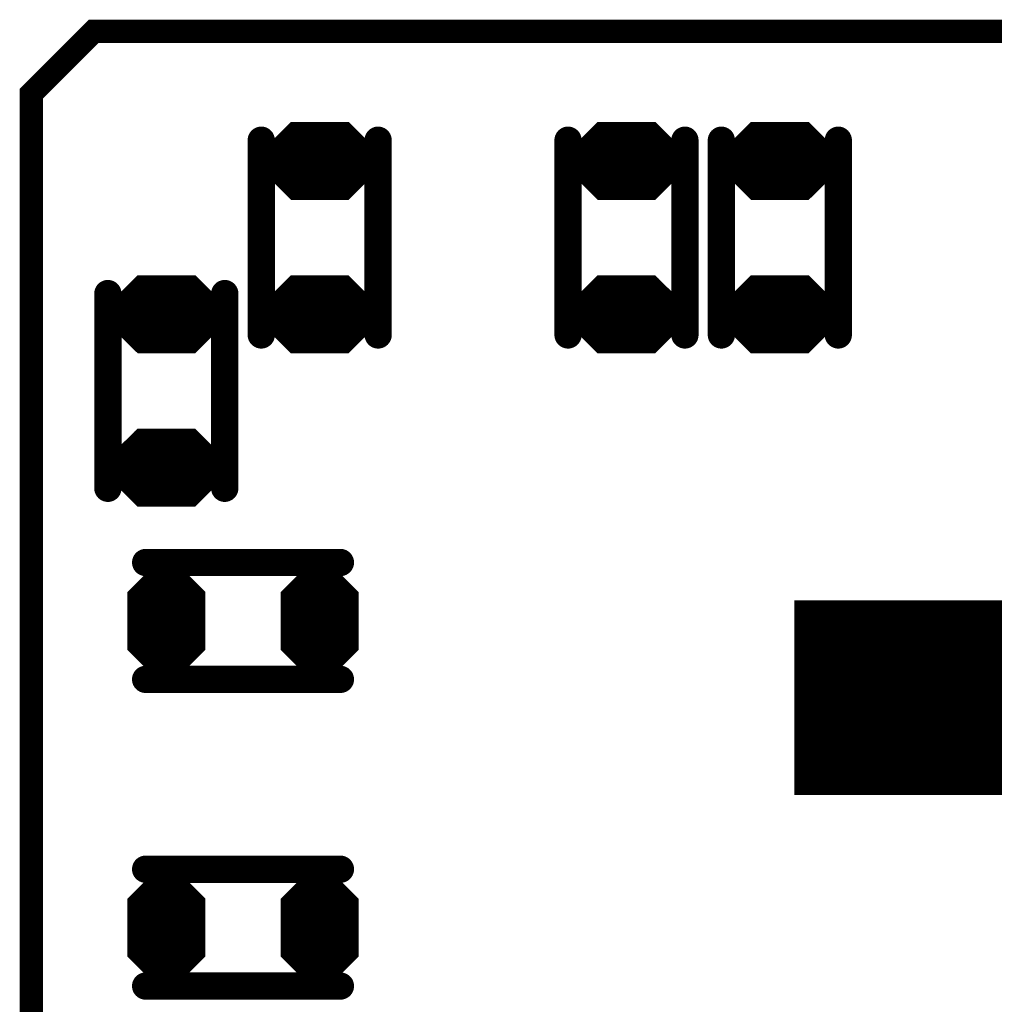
# Model space of a CAD drawing. Extents: x 0 to 8.86, y -3.29 to 6.3.
# Tile 52 of 129: x 7.06 to 7.31, y 1.91 to 2.16. Entities that reach past the tile are written whole.
import ezdxf

# ---------------------------------------------------------------- set-up
doc = ezdxf.new("R2010")
doc.units = 0
doc.layers.get('0').update_dxf_attribs({"color": 3, "linetype": 'CONTINUOUS'})

# ---------------------------------------------------------------- blocks, each defined once
blk = doc.blocks.new('PAD_R1')
at = {"const_width": 0.5}
blk.add_lwpolyline([(0.25, 0, 1), (-0.25, 0, 1)], format="xyb", close=True, dxfattribs=at)

msp = doc.modelspace()

# ---------------------------------------------------------------- linework, layer by layer
for p, q in [((7.11797, 2.12703), (7.12532, 2.13437)), ((7.13975, 2.13437), (7.1471, 2.12703)), ((7.19671, 2.12703), (7.20406, 2.13437)), ((7.21849, 2.13437), (7.22584, 2.12703)), ((7.23608, 2.12703), (7.24343, 2.13437)), ((7.25786, 2.13437), (7.26521, 2.12703)), ((7.11797, 2.12703), (7.1471, 2.12703)), ((7.19671, 2.12703), (7.22584, 2.12703)), ((7.23608, 2.12703), (7.26521, 2.12703)), ((7.11797, 2.12273), (7.1471, 2.12273)), ((7.11797, 2.12273), (7.12532, 2.11537)), ((7.13975, 2.11537), (7.1471, 2.12273)), ((7.19671, 2.12273), (7.22584, 2.12273)), ((7.19671, 2.12273), (7.20406, 2.11537)), ((7.21849, 2.11537), (7.22584, 2.12273)), ((7.23608, 2.12273), (7.26521, 2.12273)), ((7.23608, 2.12273), (7.24343, 2.11537)), ((7.25786, 2.11537), (7.26521, 2.12273)), ((7.0786, 2.08766), (7.08595, 2.09501)), ((7.10038, 2.09501), (7.10773, 2.08766)), ((7.11793, 2.08766), (7.12528, 2.09501)), ((7.13971, 2.09501), (7.14706, 2.08766)), ((7.19667, 2.08766), (7.20402, 2.09501)), ((7.21845, 2.09501), (7.2258, 2.08766)), ((7.23604, 2.08766), (7.24339, 2.09501)), ((7.25782, 2.09501), (7.26517, 2.08766)), ((7.0786, 2.08766), (7.10773, 2.08766)), ((7.11793, 2.08766), (7.14706, 2.08766)), ((7.19667, 2.08766), (7.2258, 2.08766)), ((7.23604, 2.08766), (7.26517, 2.08766)), ((7.0786, 2.08336), (7.10773, 2.08336)), ((7.0786, 2.08336), (7.08595, 2.07601)), ((7.10038, 2.07601), (7.10773, 2.08336)), ((7.11793, 2.08336), (7.14706, 2.08336)), ((7.11793, 2.08336), (7.12528, 2.07601)), ((7.13971, 2.07601), (7.14706, 2.08336)), ((7.19667, 2.08336), (7.2258, 2.08336)), ((7.19667, 2.08336), (7.20402, 2.07601)), ((7.21845, 2.07601), (7.2258, 2.08336)), ((7.23604, 2.08336), (7.26517, 2.08336)), ((7.23604, 2.08336), (7.24339, 2.07601)), ((7.25782, 2.07601), (7.26517, 2.08336)), ((7.07856, 2.04829), (7.08591, 2.05564)), ((7.10034, 2.05564), (7.10769, 2.04829)), ((7.07856, 2.04829), (7.10769, 2.04829)), ((7.07856, 2.04399), (7.10769, 2.04399)), ((7.07856, 2.04399), (7.08591, 2.03664)), ((7.10034, 2.03664), (7.10769, 2.04399)), ((7.08436, 2.01471), (7.09171, 2.02206)), ((7.09459, 2.02206), (7.10194, 2.01471)), ((7.12372, 2.01467), (7.13107, 2.02202)), ((7.13395, 2.02202), (7.1413, 2.01467)), ((7.08436, 2.01471), (7.10194, 2.01471)), ((7.12372, 2.01467), (7.1413, 2.01467)), ((7.08436, 1.99887), (7.10194, 1.99887)), ((7.08436, 1.99887), (7.09171, 1.99152)), ((7.09459, 1.99152), (7.10194, 1.99887)), ((7.12372, 1.99883), (7.1413, 1.99883)), ((7.12372, 1.99883), (7.13107, 1.99148)), ((7.13395, 1.99148), (7.1413, 1.99883)), ((7.08436, 1.93597), (7.09171, 1.94332)), ((7.09459, 1.94332), (7.10194, 1.93597)), ((7.12372, 1.93593), (7.13107, 1.94328)), ((7.13395, 1.94328), (7.1413, 1.93593)), ((7.08436, 1.93597), (7.10194, 1.93597)), ((7.12372, 1.93593), (7.1413, 1.93593)), ((7.08436, 1.92013), (7.10194, 1.92013)), ((7.08436, 1.92013), (7.09171, 1.91278)), ((7.09459, 1.91278), (7.10194, 1.92013)), ((7.12372, 1.92009), (7.1413, 1.92009)), ((7.12372, 1.92009), (7.13107, 1.91274)), ((7.13395, 1.91274), (7.1413, 1.92009))]:
    msp.add_line(p, q)
for points, const_width in [([(7.0885, 2.15813), (7.7715, 2.15813), (7.7995, 2.13013), (7.7995, 1.38913), (7.7815, 1.37113), (7.0795, 1.37113), (7.0585, 1.39213), (7.0585, 2.14213), (7.0745, 2.15813)], 0.006), ([(7.13954, 2.13387), (7.1473, 2.12611), (7.1473, 2.12364), (7.13954, 2.11588), (7.12553, 2.11588), (7.11776, 2.12364), (7.11776, 2.12611), (7.12553, 2.13387)], 0.002), ([(7.21828, 2.13387), (7.22604, 2.12611), (7.22604, 2.12364), (7.21828, 2.11588), (7.20427, 2.11588), (7.19651, 2.12364), (7.19651, 2.12611), (7.20427, 2.13387)], 0.002), ([(7.25765, 2.13387), (7.26541, 2.12611), (7.26541, 2.12364), (7.25765, 2.11588), (7.24364, 2.11588), (7.23588, 2.12364), (7.23588, 2.12611), (7.24364, 2.13387)], 0.002), ([(7.10017, 2.09451), (7.10793, 2.08674), (7.10793, 2.08427), (7.10017, 2.07651), (7.08616, 2.07651), (7.07839, 2.08427), (7.07839, 2.08674), (7.08616, 2.09451)], 0.002), ([(7.1395, 2.09451), (7.14726, 2.08675), (7.14726, 2.08428), (7.1395, 2.07651), (7.12549, 2.07651), (7.11772, 2.08428), (7.11772, 2.08675), (7.12549, 2.09451)], 0.002), ([(7.21824, 2.09451), (7.226, 2.08675), (7.226, 2.08428), (7.21824, 2.07651), (7.20423, 2.07651), (7.19646, 2.08428), (7.19646, 2.08675), (7.20423, 2.09451)], 0.002), ([(7.25761, 2.09451), (7.26538, 2.08675), (7.26538, 2.08428), (7.25761, 2.07651), (7.2436, 2.07651), (7.23584, 2.08428), (7.23584, 2.08675), (7.2436, 2.09451)], 0.002), ([(7.10013, 2.05514), (7.10789, 2.04738), (7.10789, 2.04491), (7.10013, 2.03714), (7.08612, 2.03714), (7.07836, 2.04491), (7.07836, 2.04738), (7.08612, 2.05514)], 0.002), ([(7.09439, 2.02156), (7.10215, 2.0138), (7.10215, 1.99978), (7.09439, 1.99202), (7.09191, 1.99202), (7.08415, 1.99978), (7.08415, 2.0138), (7.09191, 2.02156)], 0.002), ([(7.13375, 2.02152), (7.14151, 2.01376), (7.14151, 1.99974), (7.13375, 1.99198), (7.13127, 1.99198), (7.12351, 1.99974), (7.12351, 2.01376), (7.13127, 2.02152)], 0.002), ([(7.09439, 1.94282), (7.10215, 1.93506), (7.10215, 1.92104), (7.09439, 1.91328), (7.09191, 1.91328), (7.08415, 1.92104), (7.08415, 1.93506), (7.09191, 1.94282)], 0.002), ([(7.13375, 1.94278), (7.14151, 1.93502), (7.14151, 1.921), (7.13375, 1.91324), (7.13127, 1.91324), (7.12351, 1.921), (7.12351, 1.93502), (7.13127, 1.94278)], 0.002)]:
    msp.add_lwpolyline(points, close=True, dxfattribs=dict(const_width=const_width))
for points, const_width in [([(7.11751, 2.08019), (7.11751, 2.13019)], 0.007), ([(7.11751, 2.08019), (7.11751, 2.13019)], 0.007), ([(7.12039, 2.12803), (7.12574, 2.13338), (7.13933, 2.13338), (7.14468, 2.12803)], 0.003), ([(7.12615, 2.13237), (7.13892, 2.13237)], 0.005), ([(7.14751, 2.08019), (7.14751, 2.13019)], 0.007), ([(7.14751, 2.08019), (7.14751, 2.13019)], 0.007), ([(7.19626, 2.08019), (7.19626, 2.13019)], 0.007), ([(7.19626, 2.08019), (7.19626, 2.13019)], 0.007), ([(7.19913, 2.12803), (7.20448, 2.13338), (7.21807, 2.13338), (7.22342, 2.12803)], 0.003), ([(7.20489, 2.13237), (7.21766, 2.13237)], 0.005), ([(7.22626, 2.08019), (7.22626, 2.13019)], 0.007), ([(7.22626, 2.08019), (7.22626, 2.13019)], 0.007), ([(7.23562, 2.08019), (7.23562, 2.13019)], 0.007), ([(7.23562, 2.08019), (7.23562, 2.13019)], 0.007), ([(7.2385, 2.12803), (7.24385, 2.13338), (7.25744, 2.13338), (7.26279, 2.12803)], 0.003), ([(7.24426, 2.13237), (7.25703, 2.13237)], 0.005), ([(7.26563, 2.08019), (7.26563, 2.13019)], 0.007), ([(7.26563, 2.08019), (7.26563, 2.13019)], 0.007), ([(7.1228, 2.12902), (7.14227, 2.12902)], 0.005), ([(7.20154, 2.12902), (7.22101, 2.12902)], 0.005), ([(7.24091, 2.12902), (7.26038, 2.12902)], 0.005), ([(7.12039, 2.12803), (7.14468, 2.12803)], 0.003), ([(7.19913, 2.12803), (7.22342, 2.12803)], 0.003), ([(7.2385, 2.12803), (7.26279, 2.12803)], 0.003), ([(7.11676, 2.12472), (7.1483, 2.12472)], 0.003), ([(7.11676, 2.12553), (7.1483, 2.12553)], 0.002), ([(7.11976, 2.12653), (7.1453, 2.12653)], 0.002), ([(7.19551, 2.12472), (7.22704, 2.12472)], 0.003), ([(7.19551, 2.12553), (7.22704, 2.12553)], 0.002), ([(7.19851, 2.12653), (7.22404, 2.12653)], 0.002), ([(7.23488, 2.12472), (7.26641, 2.12472)], 0.003), ([(7.23488, 2.12553), (7.26641, 2.12553)], 0.002), ([(7.23787, 2.12653), (7.26341, 2.12653)], 0.002), ([(7.11976, 2.12323), (7.1453, 2.12323)], 0.002), ([(7.19851, 2.12323), (7.22404, 2.12323)], 0.002), ([(7.23787, 2.12323), (7.26341, 2.12323)], 0.002), ([(7.11918, 2.12223), (7.14589, 2.12223)], 0.002), ([(7.11918, 2.12223), (7.12553, 2.11588)], 0.002), ([(7.12159, 2.12122), (7.14348, 2.12122)], 0.004), ([(7.12159, 2.12122), (7.12594, 2.11688)], 0.004), ([(7.1228, 2.12072), (7.14227, 2.12072)], 0.005), ([(7.13913, 2.11688), (7.14348, 2.12122)], 0.004), ([(7.13954, 2.11588), (7.14589, 2.12223)], 0.002), ([(7.19792, 2.12223), (7.22463, 2.12223)], 0.002), ([(7.19792, 2.12223), (7.20427, 2.11588)], 0.002), ([(7.20033, 2.12122), (7.22222, 2.12122)], 0.004), ([(7.20033, 2.12122), (7.20468, 2.11688)], 0.004), ([(7.20154, 2.12072), (7.22101, 2.12072)], 0.005), ([(7.21787, 2.11688), (7.22222, 2.12122)], 0.004), ([(7.21828, 2.11588), (7.22463, 2.12223)], 0.002), ([(7.23729, 2.12223), (7.264, 2.12223)], 0.002), ([(7.23729, 2.12223), (7.24364, 2.11588)], 0.002), ([(7.2397, 2.12122), (7.26159, 2.12122)], 0.004), ([(7.2397, 2.12122), (7.24405, 2.11688)], 0.004), ([(7.24091, 2.12072), (7.26038, 2.12072)], 0.005), ([(7.25724, 2.11688), (7.26159, 2.12122)], 0.004), ([(7.25765, 2.11588), (7.264, 2.12223)], 0.002), ([(7.12615, 2.11738), (7.13892, 2.11738)], 0.005), ([(7.12594, 2.11688), (7.13913, 2.11688)], 0.004), ([(7.20489, 2.11738), (7.21766, 2.11738)], 0.005), ([(7.20468, 2.11688), (7.21787, 2.11688)], 0.004), ([(7.24426, 2.11738), (7.25703, 2.11738)], 0.005), ([(7.24405, 2.11688), (7.25724, 2.11688)], 0.004), ([(7.12553, 2.11588), (7.13954, 2.11588)], 0.002), ([(7.20427, 2.11588), (7.21828, 2.11588)], 0.002), ([(7.24364, 2.11588), (7.25765, 2.11588)], 0.002), ([(7.07814, 2.04082), (7.07814, 2.09082)], 0.007), ([(7.07814, 2.04082), (7.07814, 2.09082)], 0.007), ([(7.08102, 2.08866), (7.08637, 2.09401), (7.09996, 2.09401), (7.10531, 2.08866)], 0.003), ([(7.08678, 2.093), (7.09955, 2.093)], 0.005), ([(7.10814, 2.04082), (7.10814, 2.09082)], 0.007), ([(7.10814, 2.04082), (7.10814, 2.09082)], 0.007), ([(7.12035, 2.08866), (7.1257, 2.09401), (7.13929, 2.09401), (7.14464, 2.08866)], 0.003), ([(7.12611, 2.09301), (7.13888, 2.09301)], 0.005), ([(7.19909, 2.08866), (7.20444, 2.09401), (7.21803, 2.09401), (7.22338, 2.08866)], 0.003), ([(7.20485, 2.09301), (7.21762, 2.09301)], 0.005), ([(7.23846, 2.08866), (7.24381, 2.09401), (7.2574, 2.09401), (7.26275, 2.08866)], 0.003), ([(7.24422, 2.09301), (7.25699, 2.09301)], 0.005), ([(7.08343, 2.08966), (7.1029, 2.08966)], 0.005), ([(7.12276, 2.08966), (7.14223, 2.08966)], 0.005), ([(7.2015, 2.08966), (7.22097, 2.08966)], 0.005), ([(7.24087, 2.08966), (7.26034, 2.08966)], 0.005), ([(7.08039, 2.08716), (7.10593, 2.08716)], 0.002), ([(7.08102, 2.08866), (7.10531, 2.08866)], 0.003), ([(7.11972, 2.08716), (7.14526, 2.08716)], 0.002), ([(7.12035, 2.08866), (7.14464, 2.08866)], 0.003), ([(7.19846, 2.08716), (7.224, 2.08716)], 0.002), ([(7.19909, 2.08866), (7.22338, 2.08866)], 0.003), ([(7.23784, 2.08716), (7.26337, 2.08716)], 0.002), ([(7.23846, 2.08866), (7.26275, 2.08866)], 0.003), ([(7.07739, 2.08536), (7.10893, 2.08536)], 0.003), ([(7.07739, 2.08616), (7.10893, 2.08616)], 0.002), ([(7.11673, 2.08536), (7.14826, 2.08536)], 0.003), ([(7.11673, 2.08616), (7.14826, 2.08616)], 0.002), ([(7.19546, 2.08536), (7.227, 2.08536)], 0.003), ([(7.19546, 2.08616), (7.227, 2.08616)], 0.002), ([(7.23484, 2.08536), (7.26637, 2.08536)], 0.003), ([(7.23484, 2.08616), (7.26637, 2.08616)], 0.002), ([(7.07981, 2.08286), (7.10652, 2.08286)], 0.002), ([(7.07981, 2.08286), (7.08616, 2.07651)], 0.002), ([(7.08039, 2.08386), (7.10593, 2.08386)], 0.002), ([(7.08222, 2.08186), (7.10411, 2.08186)], 0.004), ([(7.08222, 2.08186), (7.08657, 2.07751)], 0.004), ([(7.08343, 2.08135), (7.1029, 2.08135)], 0.005), ([(7.09976, 2.07751), (7.10411, 2.08186)], 0.004), ([(7.10017, 2.07651), (7.10652, 2.08286)], 0.002), ([(7.11914, 2.08286), (7.14585, 2.08286)], 0.002), ([(7.11914, 2.08286), (7.12549, 2.07651)], 0.002), ([(7.11972, 2.08386), (7.14526, 2.08386)], 0.002), ([(7.12155, 2.08186), (7.14344, 2.08186)], 0.004), ([(7.12155, 2.08186), (7.1259, 2.07751)], 0.004), ([(7.12276, 2.08136), (7.14223, 2.08136)], 0.005), ([(7.13909, 2.07751), (7.14344, 2.08186)], 0.004), ([(7.1395, 2.07651), (7.14585, 2.08286)], 0.002), ([(7.19788, 2.08286), (7.22459, 2.08286)], 0.002), ([(7.19788, 2.08286), (7.20423, 2.07651)], 0.002), ([(7.19846, 2.08386), (7.224, 2.08386)], 0.002), ([(7.20029, 2.08186), (7.22218, 2.08186)], 0.004), ([(7.20029, 2.08186), (7.20464, 2.07751)], 0.004), ([(7.2015, 2.08136), (7.22097, 2.08136)], 0.005), ([(7.21783, 2.07751), (7.22218, 2.08186)], 0.004), ([(7.21824, 2.07651), (7.22459, 2.08286)], 0.002), ([(7.23725, 2.08286), (7.26396, 2.08286)], 0.002), ([(7.23725, 2.08286), (7.2436, 2.07651)], 0.002), ([(7.23784, 2.08386), (7.26337, 2.08386)], 0.002), ([(7.23966, 2.08186), (7.26155, 2.08186)], 0.004), ([(7.23966, 2.08186), (7.24401, 2.07751)], 0.004), ([(7.24087, 2.08136), (7.26034, 2.08136)], 0.005), ([(7.2572, 2.07751), (7.26155, 2.08186)], 0.004), ([(7.25761, 2.07651), (7.26396, 2.08286)], 0.002), ([(7.08678, 2.07801), (7.09955, 2.07801)], 0.005), ([(7.12611, 2.07801), (7.13888, 2.07801)], 0.005), ([(7.20485, 2.07801), (7.21762, 2.07801)], 0.005), ([(7.24422, 2.07801), (7.25699, 2.07801)], 0.005), ([(7.08657, 2.07751), (7.09976, 2.07751)], 0.004), ([(7.1259, 2.07751), (7.13909, 2.07751)], 0.004), ([(7.20464, 2.07751), (7.21783, 2.07751)], 0.004), ([(7.24401, 2.07751), (7.2572, 2.07751)], 0.004), ([(7.08616, 2.07651), (7.10017, 2.07651)], 0.002), ([(7.12549, 2.07651), (7.1395, 2.07651)], 0.002), ([(7.20423, 2.07651), (7.21824, 2.07651)], 0.002), ([(7.2436, 2.07651), (7.25761, 2.07651)], 0.002), ([(7.08098, 2.04929), (7.08633, 2.05464), (7.09992, 2.05464), (7.10527, 2.04929)], 0.003), ([(7.08674, 2.05364), (7.09951, 2.05364)], 0.005), ([(7.08339, 2.05029), (7.10286, 2.05029)], 0.005), ([(7.08098, 2.04929), (7.10527, 2.04929)], 0.003), ([(7.07736, 2.04679), (7.10889, 2.04679)], 0.002), ([(7.08036, 2.04779), (7.10589, 2.04779)], 0.002), ([(7.07736, 2.04599), (7.10889, 2.04599)], 0.003), ([(7.08036, 2.04449), (7.10589, 2.04449)], 0.002), ([(7.07977, 2.04349), (7.10648, 2.04349)], 0.002), ([(7.07977, 2.04349), (7.08612, 2.03714)], 0.002), ([(7.08218, 2.04249), (7.10407, 2.04249)], 0.004), ([(7.08218, 2.04249), (7.08653, 2.03814)], 0.004), ([(7.08339, 2.04199), (7.10286, 2.04199)], 0.005), ([(7.09972, 2.03814), (7.10407, 2.04249)], 0.004), ([(7.10013, 2.03714), (7.10648, 2.04349)], 0.002), ([(7.08674, 2.03864), (7.09951, 2.03864)], 0.005), ([(7.08653, 2.03814), (7.09972, 2.03814)], 0.004), ([(7.08612, 2.03714), (7.10013, 2.03714)], 0.002), ([(7.13783, 2.02177), (7.08783, 2.02177)], 0.007), ([(7.13783, 2.02177), (7.08783, 2.02177)], 0.007), ([(7.08677, 2.01571), (7.09212, 2.02106), (7.09418, 2.02106), (7.09953, 2.01571)], 0.003), ([(7.09254, 2.02006), (7.09376, 2.02006)], 0.005), ([(7.12613, 2.01567), (7.13148, 2.02102), (7.13354, 2.02102), (7.13889, 2.01567)], 0.003), ([(7.1319, 2.02002), (7.13312, 2.02002)], 0.005), ([(7.08919, 2.01671), (7.09711, 2.01671)], 0.005), ([(7.12855, 2.01667), (7.13647, 2.01667)], 0.005), ([(7.08615, 2.01421), (7.10015, 2.01421)], 0.002), ([(7.08677, 2.01571), (7.09953, 2.01571)], 0.003), ([(7.12551, 2.01417), (7.13951, 2.01417)], 0.002), ([(7.12613, 2.01567), (7.13889, 2.01567)], 0.003), ([(7.08315, 2.00637), (7.10315, 2.00637)], 0.014), ([(7.08315, 2.01321), (7.10315, 2.01321)], 0.002), ([(7.12251, 2.00633), (7.14251, 2.00633)], 0.014), ([(7.12251, 2.01317), (7.14251, 2.01317)], 0.002), ([(7.25436, 1.98709), (7.31436, 1.98709)], 0.05), ([(7.08615, 1.99937), (7.10015, 1.99937)], 0.002), ([(7.12551, 1.99933), (7.13951, 1.99933)], 0.002), ([(7.08556, 1.99837), (7.10074, 1.99837)], 0.002), ([(7.08556, 1.99837), (7.09191, 1.99202)], 0.002), ([(7.08798, 1.99737), (7.09832, 1.99737)], 0.004), ([(7.08798, 1.99737), (7.09233, 1.99302)], 0.004), ([(7.08919, 1.99687), (7.09711, 1.99687)], 0.005), ([(7.09397, 1.99302), (7.09832, 1.99737)], 0.004), ([(7.09439, 1.99202), (7.10074, 1.99837)], 0.002), ([(7.12492, 1.99833), (7.1401, 1.99833)], 0.002), ([(7.12492, 1.99833), (7.13127, 1.99198)], 0.002), ([(7.12734, 1.99733), (7.13768, 1.99733)], 0.004), ([(7.12734, 1.99733), (7.13169, 1.99298)], 0.004), ([(7.12855, 1.99683), (7.13647, 1.99683)], 0.005), ([(7.13333, 1.99298), (7.13768, 1.99733)], 0.004), ([(7.13375, 1.99198), (7.1401, 1.99833)], 0.002), ([(7.13783, 1.99177), (7.08783, 1.99177)], 0.007), ([(7.13783, 1.99177), (7.08783, 1.99177)], 0.007), ([(7.09254, 1.99352), (7.09376, 1.99352)], 0.005), ([(7.09233, 1.99302), (7.09397, 1.99302)], 0.004), ([(7.1319, 1.99348), (7.13312, 1.99348)], 0.005), ([(7.13169, 1.99298), (7.13333, 1.99298)], 0.004), ([(7.09191, 1.99202), (7.09439, 1.99202)], 0.002), ([(7.13127, 1.99198), (7.13375, 1.99198)], 0.002), ([(7.13783, 1.94303), (7.08783, 1.94303)], 0.007), ([(7.13783, 1.94303), (7.08783, 1.94303)], 0.007), ([(7.08677, 1.93697), (7.09212, 1.94232), (7.09418, 1.94232), (7.09953, 1.93697)], 0.003), ([(7.09254, 1.94132), (7.09376, 1.94132)], 0.005), ([(7.12613, 1.93693), (7.13148, 1.94228), (7.13354, 1.94228), (7.13889, 1.93693)], 0.003), ([(7.1319, 1.94128), (7.13312, 1.94128)], 0.005), ([(7.08919, 1.93797), (7.09711, 1.93797)], 0.005), ([(7.12855, 1.93793), (7.13647, 1.93793)], 0.005), ([(7.08615, 1.93547), (7.10015, 1.93547)], 0.002), ([(7.08677, 1.93697), (7.09953, 1.93697)], 0.003), ([(7.12551, 1.93543), (7.13951, 1.93543)], 0.002), ([(7.12613, 1.93693), (7.13889, 1.93693)], 0.003), ([(7.08315, 1.92763), (7.10315, 1.92763)], 0.014), ([(7.08315, 1.93447), (7.10315, 1.93447)], 0.002), ([(7.12251, 1.92759), (7.14251, 1.92759)], 0.014), ([(7.12251, 1.93443), (7.14251, 1.93443)], 0.002), ([(7.08615, 1.92063), (7.10015, 1.92063)], 0.002), ([(7.12551, 1.92059), (7.13951, 1.92059)], 0.002), ([(7.08556, 1.91963), (7.10074, 1.91963)], 0.002), ([(7.08556, 1.91963), (7.09191, 1.91328)], 0.002), ([(7.08798, 1.91863), (7.09832, 1.91863)], 0.004), ([(7.08798, 1.91863), (7.09233, 1.91428)], 0.004), ([(7.08919, 1.91813), (7.09711, 1.91813)], 0.005), ([(7.09397, 1.91428), (7.09832, 1.91863)], 0.004), ([(7.09439, 1.91328), (7.10074, 1.91963)], 0.002), ([(7.12492, 1.91959), (7.1401, 1.91959)], 0.002), ([(7.12492, 1.91959), (7.13127, 1.91324)], 0.002), ([(7.12734, 1.91859), (7.13768, 1.91859)], 0.004), ([(7.12734, 1.91859), (7.13169, 1.91424)], 0.004), ([(7.12855, 1.91809), (7.13647, 1.91809)], 0.005), ([(7.13333, 1.91424), (7.13768, 1.91859)], 0.004), ([(7.13375, 1.91324), (7.1401, 1.91959)], 0.002), ([(7.13783, 1.91303), (7.08783, 1.91303)], 0.007), ([(7.13783, 1.91303), (7.08783, 1.91303)], 0.007), ([(7.09254, 1.91478), (7.09376, 1.91478)], 0.005), ([(7.09233, 1.91428), (7.09397, 1.91428)], 0.004), ([(7.1319, 1.91474), (7.13312, 1.91474)], 0.005), ([(7.13169, 1.91424), (7.13333, 1.91424)], 0.004), ([(7.09191, 1.91328), (7.09439, 1.91328)], 0.002), ([(7.13127, 1.91324), (7.13375, 1.91324)], 0.002)]:
    msp.add_lwpolyline(points, dxfattribs=dict(const_width=const_width))

# ---------------------------------------------------------------- block references
for p, xscale, yscale in [((7.11751, 2.13019), 0.007, 0.007), ((7.11751, 2.13019), 0.007, 0.007), ((7.12615, 2.13237), 0.005, 0.005), ((7.13892, 2.13237), 0.005, 0.005), ((7.14751, 2.13019), 0.007, 0.007), ((7.14751, 2.13019), 0.007, 0.007), ((7.19626, 2.13019), 0.007, 0.007), ((7.19626, 2.13019), 0.007, 0.007), ((7.20489, 2.13237), 0.005, 0.005), ((7.21766, 2.13237), 0.005, 0.005), ((7.22626, 2.13019), 0.007, 0.007), ((7.22626, 2.13019), 0.007, 0.007), ((7.23562, 2.13019), 0.007, 0.007), ((7.23562, 2.13019), 0.007, 0.007), ((7.24426, 2.13237), 0.005, 0.005), ((7.25703, 2.13237), 0.005, 0.005), ((7.26563, 2.13019), 0.007, 0.007), ((7.26563, 2.13019), 0.007, 0.007), ((7.1228, 2.12902), 0.005, 0.005), ((7.14227, 2.12902), 0.005, 0.005), ((7.20154, 2.12902), 0.005, 0.005), ((7.22101, 2.12902), 0.005, 0.005), ((7.24091, 2.12902), 0.005, 0.005), ((7.26038, 2.12902), 0.005, 0.005), ((7.12039, 2.12803), 0.003, 0.003), ((7.12039, 2.12803), 0.003, 0.003), ((7.14468, 2.12803), 0.003, 0.003), ((7.14468, 2.12803), 0.003, 0.003), ((7.19913, 2.12803), 0.003, 0.003), ((7.19913, 2.12803), 0.003, 0.003), ((7.22342, 2.12803), 0.003, 0.003), ((7.22342, 2.12803), 0.003, 0.003), ((7.2385, 2.12803), 0.003, 0.003), ((7.2385, 2.12803), 0.003, 0.003), ((7.26279, 2.12803), 0.003, 0.003), ((7.26279, 2.12803), 0.003, 0.003), ((7.11976, 2.12653), 0.002, 0.002), ((7.1453, 2.12653), 0.002, 0.002), ((7.19851, 2.12653), 0.002, 0.002), ((7.22404, 2.12653), 0.002, 0.002), ((7.23787, 2.12653), 0.002, 0.002), ((7.26341, 2.12653), 0.002, 0.002), ((7.11976, 2.12323), 0.002, 0.002), ((7.1453, 2.12323), 0.002, 0.002), ((7.19851, 2.12323), 0.002, 0.002), ((7.22404, 2.12323), 0.002, 0.002), ((7.23787, 2.12323), 0.002, 0.002), ((7.26341, 2.12323), 0.002, 0.002), ((7.11918, 2.12223), 0.002, 0.002), ((7.11918, 2.12223), 0.002, 0.002), ((7.12159, 2.12122), 0.004, 0.004), ((7.12159, 2.12122), 0.004, 0.004), ((7.1228, 2.12072), 0.005, 0.005), ((7.14227, 2.12072), 0.005, 0.005), ((7.14348, 2.12122), 0.004, 0.004), ((7.14348, 2.12122), 0.004, 0.004), ((7.14589, 2.12223), 0.002, 0.002), ((7.14589, 2.12223), 0.002, 0.002), ((7.19792, 2.12223), 0.002, 0.002), ((7.19792, 2.12223), 0.002, 0.002), ((7.20033, 2.12122), 0.004, 0.004), ((7.20033, 2.12122), 0.004, 0.004), ((7.20154, 2.12072), 0.005, 0.005), ((7.22101, 2.12072), 0.005, 0.005), ((7.22222, 2.12122), 0.004, 0.004), ((7.22222, 2.12122), 0.004, 0.004), ((7.22463, 2.12223), 0.002, 0.002), ((7.22463, 2.12223), 0.002, 0.002), ((7.23729, 2.12223), 0.002, 0.002), ((7.23729, 2.12223), 0.002, 0.002), ((7.2397, 2.12122), 0.004, 0.004), ((7.2397, 2.12122), 0.004, 0.004), ((7.24091, 2.12072), 0.005, 0.005), ((7.26038, 2.12072), 0.005, 0.005), ((7.26159, 2.12122), 0.004, 0.004), ((7.26159, 2.12122), 0.004, 0.004), ((7.264, 2.12223), 0.002, 0.002), ((7.264, 2.12223), 0.002, 0.002), ((7.12615, 2.11738), 0.005, 0.005), ((7.12594, 2.11688), 0.004, 0.004), ((7.12594, 2.11688), 0.004, 0.004), ((7.13892, 2.11738), 0.005, 0.005), ((7.13913, 2.11688), 0.004, 0.004), ((7.13913, 2.11688), 0.004, 0.004), ((7.20489, 2.11738), 0.005, 0.005), ((7.20468, 2.11688), 0.004, 0.004), ((7.20468, 2.11688), 0.004, 0.004), ((7.21766, 2.11738), 0.005, 0.005), ((7.21787, 2.11688), 0.004, 0.004), ((7.21787, 2.11688), 0.004, 0.004), ((7.24426, 2.11738), 0.005, 0.005), ((7.24405, 2.11688), 0.004, 0.004), ((7.24405, 2.11688), 0.004, 0.004), ((7.25703, 2.11738), 0.005, 0.005), ((7.25724, 2.11688), 0.004, 0.004), ((7.25724, 2.11688), 0.004, 0.004), ((7.12553, 2.11588), 0.002, 0.002), ((7.12553, 2.11588), 0.002, 0.002), ((7.13954, 2.11588), 0.002, 0.002), ((7.13954, 2.11588), 0.002, 0.002), ((7.20427, 2.11588), 0.002, 0.002), ((7.20427, 2.11588), 0.002, 0.002), ((7.21828, 2.11588), 0.002, 0.002), ((7.21828, 2.11588), 0.002, 0.002), ((7.24364, 2.11588), 0.002, 0.002), ((7.24364, 2.11588), 0.002, 0.002), ((7.25765, 2.11588), 0.002, 0.002), ((7.25765, 2.11588), 0.002, 0.002), ((7.07814, 2.09082), 0.007, 0.007), ((7.07814, 2.09082), 0.007, 0.007), ((7.08678, 2.093), 0.005, 0.005), ((7.09955, 2.093), 0.005, 0.005), ((7.10814, 2.09082), 0.007, 0.007), ((7.10814, 2.09082), 0.007, 0.007), ((7.12611, 2.09301), 0.005, 0.005), ((7.13888, 2.09301), 0.005, 0.005), ((7.20485, 2.09301), 0.005, 0.005), ((7.21762, 2.09301), 0.005, 0.005), ((7.24422, 2.09301), 0.005, 0.005), ((7.25699, 2.09301), 0.005, 0.005), ((7.08343, 2.08966), 0.005, 0.005), ((7.1029, 2.08966), 0.005, 0.005), ((7.12276, 2.08966), 0.005, 0.005), ((7.14223, 2.08966), 0.005, 0.005), ((7.2015, 2.08966), 0.005, 0.005), ((7.22097, 2.08966), 0.005, 0.005), ((7.24087, 2.08966), 0.005, 0.005), ((7.26034, 2.08966), 0.005, 0.005), ((7.08039, 2.08716), 0.002, 0.002), ((7.08102, 2.08866), 0.003, 0.003), ((7.08102, 2.08866), 0.003, 0.003), ((7.10531, 2.08866), 0.003, 0.003), ((7.10531, 2.08866), 0.003, 0.003), ((7.10593, 2.08716), 0.002, 0.002), ((7.11972, 2.08716), 0.002, 0.002), ((7.12035, 2.08866), 0.003, 0.003), ((7.12035, 2.08866), 0.003, 0.003), ((7.14464, 2.08866), 0.003, 0.003), ((7.14464, 2.08866), 0.003, 0.003), ((7.14526, 2.08716), 0.002, 0.002), ((7.19846, 2.08716), 0.002, 0.002), ((7.19909, 2.08866), 0.003, 0.003), ((7.19909, 2.08866), 0.003, 0.003), ((7.22338, 2.08866), 0.003, 0.003), ((7.22338, 2.08866), 0.003, 0.003), ((7.224, 2.08716), 0.002, 0.002), ((7.23784, 2.08716), 0.002, 0.002), ((7.23846, 2.08866), 0.003, 0.003), ((7.23846, 2.08866), 0.003, 0.003), ((7.26275, 2.08866), 0.003, 0.003), ((7.26275, 2.08866), 0.003, 0.003), ((7.26337, 2.08716), 0.002, 0.002), ((7.07981, 2.08286), 0.002, 0.002), ((7.07981, 2.08286), 0.002, 0.002), ((7.08039, 2.08386), 0.002, 0.002), ((7.08222, 2.08186), 0.004, 0.004), ((7.08222, 2.08186), 0.004, 0.004), ((7.08343, 2.08135), 0.005, 0.005), ((7.1029, 2.08135), 0.005, 0.005), ((7.10411, 2.08186), 0.004, 0.004), ((7.10411, 2.08186), 0.004, 0.004), ((7.10593, 2.08386), 0.002, 0.002), ((7.10652, 2.08286), 0.002, 0.002), ((7.10652, 2.08286), 0.002, 0.002), ((7.11751, 2.08019), 0.007, 0.007), ((7.11751, 2.08019), 0.007, 0.007), ((7.11914, 2.08286), 0.002, 0.002), ((7.11914, 2.08286), 0.002, 0.002), ((7.11972, 2.08386), 0.002, 0.002), ((7.12155, 2.08186), 0.004, 0.004), ((7.12155, 2.08186), 0.004, 0.004), ((7.12276, 2.08136), 0.005, 0.005), ((7.14223, 2.08136), 0.005, 0.005), ((7.14344, 2.08186), 0.004, 0.004), ((7.14344, 2.08186), 0.004, 0.004), ((7.14751, 2.08019), 0.007, 0.007), ((7.14751, 2.08019), 0.007, 0.007), ((7.14526, 2.08386), 0.002, 0.002), ((7.14585, 2.08286), 0.002, 0.002), ((7.14585, 2.08286), 0.002, 0.002), ((7.19626, 2.08019), 0.007, 0.007), ((7.19626, 2.08019), 0.007, 0.007), ((7.19788, 2.08286), 0.002, 0.002), ((7.19788, 2.08286), 0.002, 0.002), ((7.19846, 2.08386), 0.002, 0.002), ((7.20029, 2.08186), 0.004, 0.004), ((7.20029, 2.08186), 0.004, 0.004), ((7.2015, 2.08136), 0.005, 0.005), ((7.22097, 2.08136), 0.005, 0.005), ((7.22218, 2.08186), 0.004, 0.004), ((7.22218, 2.08186), 0.004, 0.004), ((7.22626, 2.08019), 0.007, 0.007), ((7.22626, 2.08019), 0.007, 0.007), ((7.224, 2.08386), 0.002, 0.002), ((7.22459, 2.08286), 0.002, 0.002), ((7.22459, 2.08286), 0.002, 0.002), ((7.23562, 2.08019), 0.007, 0.007), ((7.23562, 2.08019), 0.007, 0.007), ((7.23725, 2.08286), 0.002, 0.002), ((7.23725, 2.08286), 0.002, 0.002), ((7.23784, 2.08386), 0.002, 0.002), ((7.23966, 2.08186), 0.004, 0.004), ((7.23966, 2.08186), 0.004, 0.004), ((7.24087, 2.08136), 0.005, 0.005), ((7.26034, 2.08136), 0.005, 0.005), ((7.26155, 2.08186), 0.004, 0.004), ((7.26155, 2.08186), 0.004, 0.004), ((7.26563, 2.08019), 0.007, 0.007), ((7.26563, 2.08019), 0.007, 0.007), ((7.26337, 2.08386), 0.002, 0.002), ((7.26396, 2.08286), 0.002, 0.002), ((7.26396, 2.08286), 0.002, 0.002), ((7.08678, 2.07801), 0.005, 0.005), ((7.09955, 2.07801), 0.005, 0.005), ((7.12611, 2.07801), 0.005, 0.005), ((7.13888, 2.07801), 0.005, 0.005), ((7.20485, 2.07801), 0.005, 0.005), ((7.21762, 2.07801), 0.005, 0.005), ((7.24422, 2.07801), 0.005, 0.005), ((7.25699, 2.07801), 0.005, 0.005), ((7.08657, 2.07751), 0.004, 0.004), ((7.08657, 2.07751), 0.004, 0.004), ((7.09976, 2.07751), 0.004, 0.004), ((7.09976, 2.07751), 0.004, 0.004), ((7.1259, 2.07751), 0.004, 0.004), ((7.1259, 2.07751), 0.004, 0.004), ((7.13909, 2.07751), 0.004, 0.004), ((7.13909, 2.07751), 0.004, 0.004), ((7.20464, 2.07751), 0.004, 0.004), ((7.20464, 2.07751), 0.004, 0.004), ((7.21783, 2.07751), 0.004, 0.004), ((7.21783, 2.07751), 0.004, 0.004), ((7.24401, 2.07751), 0.004, 0.004), ((7.24401, 2.07751), 0.004, 0.004), ((7.2572, 2.07751), 0.004, 0.004), ((7.2572, 2.07751), 0.004, 0.004), ((7.08616, 2.07651), 0.002, 0.002), ((7.08616, 2.07651), 0.002, 0.002), ((7.10017, 2.07651), 0.002, 0.002), ((7.10017, 2.07651), 0.002, 0.002), ((7.12549, 2.07651), 0.002, 0.002), ((7.12549, 2.07651), 0.002, 0.002), ((7.1395, 2.07651), 0.002, 0.002), ((7.1395, 2.07651), 0.002, 0.002), ((7.20423, 2.07651), 0.002, 0.002), ((7.20423, 2.07651), 0.002, 0.002), ((7.21824, 2.07651), 0.002, 0.002), ((7.21824, 2.07651), 0.002, 0.002), ((7.2436, 2.07651), 0.002, 0.002), ((7.2436, 2.07651), 0.002, 0.002), ((7.25761, 2.07651), 0.002, 0.002), ((7.25761, 2.07651), 0.002, 0.002), ((7.08674, 2.05364), 0.005, 0.005), ((7.09951, 2.05364), 0.005, 0.005), ((7.08339, 2.05029), 0.005, 0.005), ((7.10286, 2.05029), 0.005, 0.005), ((7.08098, 2.04929), 0.003, 0.003), ((7.08098, 2.04929), 0.003, 0.003), ((7.10527, 2.04929), 0.003, 0.003), ((7.10527, 2.04929), 0.003, 0.003), ((7.08036, 2.04779), 0.002, 0.002), ((7.10589, 2.04779), 0.002, 0.002), ((7.08036, 2.04449), 0.002, 0.002), ((7.10589, 2.04449), 0.002, 0.002), ((7.07814, 2.04082), 0.007, 0.007), ((7.07814, 2.04082), 0.007, 0.007), ((7.07977, 2.04349), 0.002, 0.002), ((7.07977, 2.04349), 0.002, 0.002), ((7.08218, 2.04249), 0.004, 0.004), ((7.08218, 2.04249), 0.004, 0.004), ((7.08339, 2.04199), 0.005, 0.005), ((7.10286, 2.04199), 0.005, 0.005), ((7.10407, 2.04249), 0.004, 0.004), ((7.10407, 2.04249), 0.004, 0.004), ((7.10814, 2.04082), 0.007, 0.007), ((7.10814, 2.04082), 0.007, 0.007), ((7.10648, 2.04349), 0.002, 0.002), ((7.10648, 2.04349), 0.002, 0.002), ((7.08674, 2.03864), 0.005, 0.005), ((7.08653, 2.03814), 0.004, 0.004), ((7.08653, 2.03814), 0.004, 0.004), ((7.09951, 2.03864), 0.005, 0.005), ((7.09972, 2.03814), 0.004, 0.004), ((7.09972, 2.03814), 0.004, 0.004), ((7.08612, 2.03714), 0.002, 0.002), ((7.08612, 2.03714), 0.002, 0.002), ((7.10013, 2.03714), 0.002, 0.002), ((7.10013, 2.03714), 0.002, 0.002), ((7.08783, 2.02177), 0.007, 0.007), ((7.08783, 2.02177), 0.007, 0.007), ((7.13783, 2.02177), 0.007, 0.007), ((7.13783, 2.02177), 0.007, 0.007), ((7.09254, 2.02006), 0.005, 0.005), ((7.09376, 2.02006), 0.005, 0.005), ((7.1319, 2.02002), 0.005, 0.005), ((7.13312, 2.02002), 0.005, 0.005), ((7.08919, 2.01671), 0.005, 0.005), ((7.09711, 2.01671), 0.005, 0.005), ((7.12855, 2.01667), 0.005, 0.005), ((7.13647, 2.01667), 0.005, 0.005), ((7.08615, 2.01421), 0.002, 0.002), ((7.08677, 2.01571), 0.003, 0.003), ((7.08677, 2.01571), 0.003, 0.003), ((7.09953, 2.01571), 0.003, 0.003), ((7.09953, 2.01571), 0.003, 0.003), ((7.10015, 2.01421), 0.002, 0.002), ((7.12551, 2.01417), 0.002, 0.002), ((7.12613, 2.01567), 0.003, 0.003), ((7.12613, 2.01567), 0.003, 0.003), ((7.13889, 2.01567), 0.003, 0.003), ((7.13889, 2.01567), 0.003, 0.003), ((7.13951, 2.01417), 0.002, 0.002), ((7.08615, 1.99937), 0.002, 0.002), ((7.10015, 1.99937), 0.002, 0.002), ((7.12551, 1.99933), 0.002, 0.002), ((7.13951, 1.99933), 0.002, 0.002), ((7.08556, 1.99837), 0.002, 0.002), ((7.08556, 1.99837), 0.002, 0.002), ((7.08798, 1.99737), 0.004, 0.004), ((7.08798, 1.99737), 0.004, 0.004), ((7.08919, 1.99687), 0.005, 0.005), ((7.09711, 1.99687), 0.005, 0.005), ((7.09832, 1.99737), 0.004, 0.004), ((7.09832, 1.99737), 0.004, 0.004), ((7.10074, 1.99837), 0.002, 0.002), ((7.10074, 1.99837), 0.002, 0.002), ((7.12492, 1.99833), 0.002, 0.002), ((7.12492, 1.99833), 0.002, 0.002), ((7.12734, 1.99733), 0.004, 0.004), ((7.12734, 1.99733), 0.004, 0.004), ((7.12855, 1.99683), 0.005, 0.005), ((7.13647, 1.99683), 0.005, 0.005), ((7.13768, 1.99733), 0.004, 0.004), ((7.13768, 1.99733), 0.004, 0.004), ((7.1401, 1.99833), 0.002, 0.002), ((7.1401, 1.99833), 0.002, 0.002), ((7.08783, 1.99177), 0.007, 0.007), ((7.08783, 1.99177), 0.007, 0.007), ((7.09254, 1.99352), 0.005, 0.005), ((7.09233, 1.99302), 0.004, 0.004), ((7.09233, 1.99302), 0.004, 0.004), ((7.09376, 1.99352), 0.005, 0.005), ((7.09397, 1.99302), 0.004, 0.004), ((7.09397, 1.99302), 0.004, 0.004), ((7.1319, 1.99348), 0.005, 0.005), ((7.13169, 1.99298), 0.004, 0.004), ((7.13169, 1.99298), 0.004, 0.004), ((7.13312, 1.99348), 0.005, 0.005), ((7.13333, 1.99298), 0.004, 0.004), ((7.13333, 1.99298), 0.004, 0.004), ((7.13783, 1.99177), 0.007, 0.007), ((7.13783, 1.99177), 0.007, 0.007), ((7.09191, 1.99202), 0.002, 0.002), ((7.09191, 1.99202), 0.002, 0.002), ((7.09439, 1.99202), 0.002, 0.002), ((7.09439, 1.99202), 0.002, 0.002), ((7.13127, 1.99198), 0.002, 0.002), ((7.13127, 1.99198), 0.002, 0.002), ((7.13375, 1.99198), 0.002, 0.002), ((7.13375, 1.99198), 0.002, 0.002), ((7.08783, 1.94303), 0.007, 0.007), ((7.08783, 1.94303), 0.007, 0.007), ((7.13783, 1.94303), 0.007, 0.007), ((7.13783, 1.94303), 0.007, 0.007), ((7.09254, 1.94132), 0.005, 0.005), ((7.09376, 1.94132), 0.005, 0.005), ((7.1319, 1.94128), 0.005, 0.005), ((7.13312, 1.94128), 0.005, 0.005), ((7.08919, 1.93797), 0.005, 0.005), ((7.09711, 1.93797), 0.005, 0.005), ((7.12855, 1.93793), 0.005, 0.005), ((7.13647, 1.93793), 0.005, 0.005), ((7.08615, 1.93547), 0.002, 0.002), ((7.08677, 1.93697), 0.003, 0.003), ((7.08677, 1.93697), 0.003, 0.003), ((7.09953, 1.93697), 0.003, 0.003), ((7.09953, 1.93697), 0.003, 0.003), ((7.10015, 1.93547), 0.002, 0.002), ((7.12551, 1.93543), 0.002, 0.002), ((7.12613, 1.93693), 0.003, 0.003), ((7.12613, 1.93693), 0.003, 0.003), ((7.13889, 1.93693), 0.003, 0.003), ((7.13889, 1.93693), 0.003, 0.003), ((7.13951, 1.93543), 0.002, 0.002), ((7.08615, 1.92063), 0.002, 0.002), ((7.10015, 1.92063), 0.002, 0.002), ((7.12551, 1.92059), 0.002, 0.002), ((7.13951, 1.92059), 0.002, 0.002), ((7.08556, 1.91963), 0.002, 0.002), ((7.08556, 1.91963), 0.002, 0.002), ((7.08798, 1.91863), 0.004, 0.004), ((7.08798, 1.91863), 0.004, 0.004), ((7.08919, 1.91813), 0.005, 0.005), ((7.09711, 1.91813), 0.005, 0.005), ((7.09832, 1.91863), 0.004, 0.004), ((7.09832, 1.91863), 0.004, 0.004), ((7.10074, 1.91963), 0.002, 0.002), ((7.10074, 1.91963), 0.002, 0.002), ((7.12492, 1.91959), 0.002, 0.002), ((7.12492, 1.91959), 0.002, 0.002), ((7.12734, 1.91859), 0.004, 0.004), ((7.12734, 1.91859), 0.004, 0.004), ((7.12855, 1.91809), 0.005, 0.005), ((7.13647, 1.91809), 0.005, 0.005), ((7.13768, 1.91859), 0.004, 0.004), ((7.13768, 1.91859), 0.004, 0.004), ((7.1401, 1.91959), 0.002, 0.002), ((7.1401, 1.91959), 0.002, 0.002), ((7.08783, 1.91303), 0.007, 0.007), ((7.08783, 1.91303), 0.007, 0.007), ((7.09254, 1.91478), 0.005, 0.005), ((7.09233, 1.91428), 0.004, 0.004), ((7.09233, 1.91428), 0.004, 0.004), ((7.09376, 1.91478), 0.005, 0.005), ((7.09397, 1.91428), 0.004, 0.004), ((7.09397, 1.91428), 0.004, 0.004), ((7.1319, 1.91474), 0.005, 0.005), ((7.13169, 1.91424), 0.004, 0.004), ((7.13169, 1.91424), 0.004, 0.004), ((7.13312, 1.91474), 0.005, 0.005), ((7.13333, 1.91424), 0.004, 0.004), ((7.13333, 1.91424), 0.004, 0.004), ((7.13783, 1.91303), 0.007, 0.007), ((7.13783, 1.91303), 0.007, 0.007), ((7.09191, 1.91328), 0.002, 0.002), ((7.09191, 1.91328), 0.002, 0.002), ((7.09439, 1.91328), 0.002, 0.002), ((7.09439, 1.91328), 0.002, 0.002), ((7.13127, 1.91324), 0.002, 0.002), ((7.13127, 1.91324), 0.002, 0.002), ((7.13375, 1.91324), 0.002, 0.002), ((7.13375, 1.91324), 0.002, 0.002)]:
    msp.add_blockref('PAD_R1', p, dxfattribs=dict(xscale=xscale, yscale=yscale))

doc.saveas('drawing.dxf')
